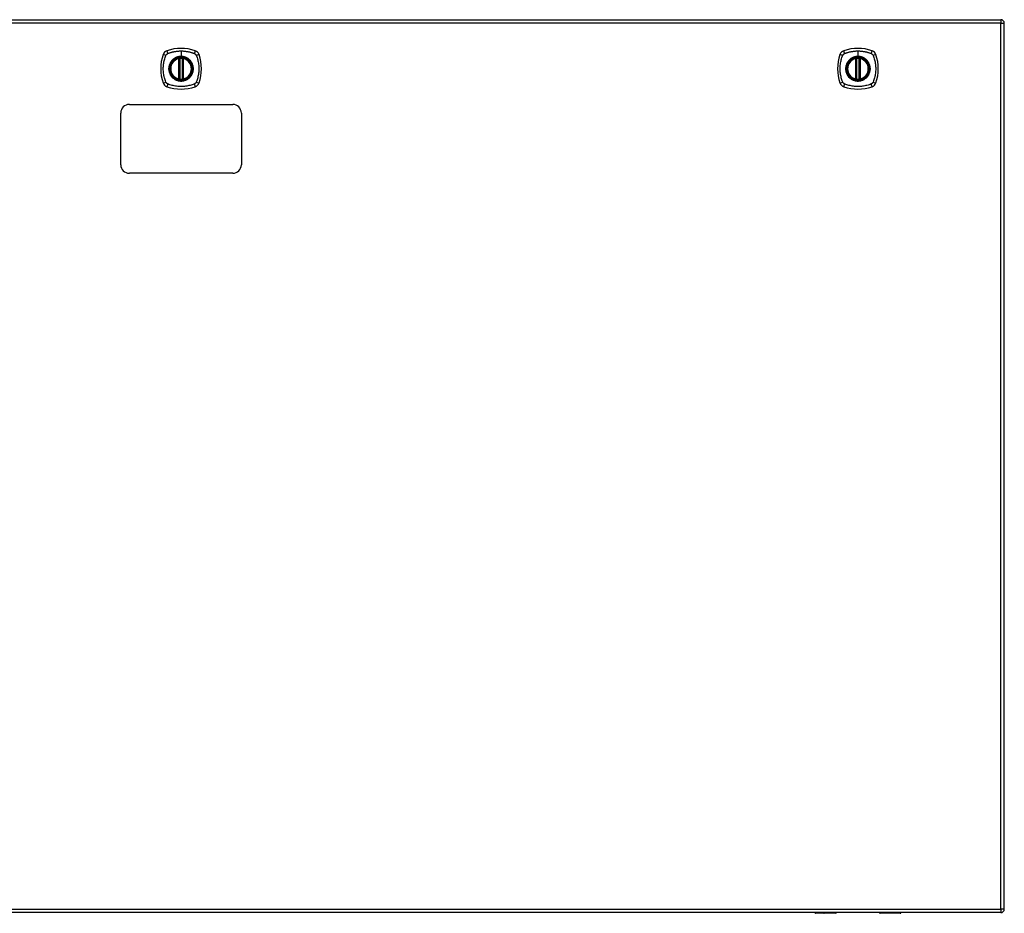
# Model space of a CAD drawing. Header units: inches. Extents: x 7 to 228, y 17 to 114.
# Tile 72 of 78: x 94 to 123, y 53 to 79. Entities that reach past the tile are written whole.
import ezdxf

# ---------------------------------------------------------------- set-up
doc = ezdxf.new("R2010")
doc.units = ezdxf.units.IN
doc.header["$MEASUREMENT"] = 0
doc.layers.add('Visible Edges(ANSI)', color=7, linetype='Continuous', lineweight=25)
doc.layers.add('Visible Tangent Edges(ANSI)', color=7, linetype='Continuous', lineweight=25)

msp = doc.modelspace()

# ---------------------------------------------------------------- linework, layer by layer
at = {"layer": 'Visible Edges(ANSI)'}
for p, q in [((74.885, 79.051), (122.49, 79.051)), ((122.589, 53.232), (122.589, 78.952)), ((98.628, 77.335), (98.628, 77.92)), ((98.648, 77.33), (98.648, 77.924)), ((98.727, 77.924), (98.727, 77.33)), ((98.747, 77.92), (98.747, 77.335)), ((118.28, 77.335), (118.28, 77.92)), ((118.3, 77.33), (118.3, 77.924)), ((118.378, 77.924), (118.378, 77.33)), ((118.398, 77.92), (118.398, 77.335)), ((96.937, 74.842), (96.937, 76.342)), ((97.187, 76.592), (100.187, 76.592)), ((100.437, 76.342), (100.437, 74.842)), ((100.187, 74.592), (97.187, 74.592)), ((122.49, 53.133), (74.885, 53.133)), ((117.693, 53.114), (117.109, 53.114)), ((117.709, 53.133), (117.709, 53.13)), ((118.969, 53.13), (118.969, 53.133)), ((119.569, 53.114), (118.985, 53.114))]:
    msp.add_line(p, q, dxfattribs=at)
at = {"layer": 'Visible Edges(ANSI)', "flags": 128}
for points in [[(98.659, 77.939), (98.657, 77.939), (98.656, 77.939), (98.654, 77.938), (98.652, 77.938), (98.651, 77.938), (98.649, 77.938), (98.648, 77.938), (98.646, 77.938), (98.645, 77.937), (98.644, 77.937), (98.643, 77.937), (98.641, 77.937), (98.64, 77.937), (98.639, 77.937), (98.638, 77.936), (98.638, 77.936), (98.637, 77.936), (98.636, 77.936), (98.636, 77.936), (98.635, 77.936), (98.635, 77.936), (98.634, 77.936), (98.634, 77.936), (98.634, 77.936)], [(98.741, 77.936), (98.741, 77.936), (98.74, 77.936), (98.74, 77.936), (98.74, 77.936), (98.739, 77.936), (98.739, 77.936), (98.738, 77.936), (98.737, 77.936), (98.736, 77.936), (98.735, 77.937), (98.734, 77.937), (98.733, 77.937), (98.732, 77.937), (98.731, 77.937), (98.73, 77.937), (98.728, 77.938), (98.727, 77.938), (98.725, 77.938), (98.724, 77.938), (98.722, 77.938), (98.721, 77.938), (98.719, 77.939), (98.718, 77.939), (98.716, 77.939)], [(118.31, 77.939), (118.309, 77.939), (118.307, 77.939), (118.305, 77.938), (118.304, 77.938), (118.302, 77.938), (118.301, 77.938), (118.299, 77.938), (118.298, 77.938), (118.297, 77.937), (118.295, 77.937), (118.294, 77.937), (118.293, 77.937), (118.292, 77.937), (118.291, 77.937), (118.29, 77.936), (118.289, 77.936), (118.288, 77.936), (118.288, 77.936), (118.287, 77.936), (118.287, 77.936), (118.286, 77.936), (118.286, 77.936), (118.286, 77.936), (118.286, 77.936)], [(118.392, 77.936), (118.392, 77.936), (118.392, 77.936), (118.392, 77.936), (118.391, 77.936), (118.391, 77.936), (118.39, 77.936), (118.39, 77.936), (118.389, 77.936), (118.388, 77.936), (118.387, 77.937), (118.386, 77.937), (118.385, 77.937), (118.384, 77.937), (118.382, 77.937), (118.381, 77.937), (118.38, 77.938), (118.378, 77.938), (118.377, 77.938), (118.375, 77.938), (118.374, 77.938), (118.372, 77.938), (118.371, 77.939), (118.369, 77.939), (118.368, 77.939)], [(98.634, 77.319), (98.634, 77.319), (98.634, 77.319), (98.635, 77.319), (98.635, 77.319), (98.636, 77.319), (98.636, 77.319), (98.637, 77.318), (98.638, 77.318), (98.638, 77.318), (98.639, 77.318), (98.64, 77.318), (98.641, 77.318), (98.643, 77.318), (98.644, 77.317), (98.645, 77.317), (98.646, 77.317), (98.648, 77.317), (98.649, 77.317), (98.651, 77.316), (98.652, 77.316), (98.654, 77.316), (98.656, 77.316), (98.657, 77.316), (98.659, 77.316)], [(98.716, 77.316), (98.718, 77.316), (98.719, 77.316), (98.721, 77.316), (98.722, 77.316), (98.724, 77.316), (98.725, 77.317), (98.727, 77.317), (98.728, 77.317), (98.73, 77.317), (98.731, 77.317), (98.732, 77.318), (98.733, 77.318), (98.734, 77.318), (98.735, 77.318), (98.736, 77.318), (98.737, 77.318), (98.738, 77.318), (98.739, 77.319), (98.739, 77.319), (98.74, 77.319), (98.74, 77.319), (98.74, 77.319), (98.741, 77.319), (98.741, 77.319)], [(118.286, 77.319), (118.286, 77.319), (118.286, 77.319), (118.286, 77.319), (118.287, 77.319), (118.287, 77.319), (118.288, 77.319), (118.288, 77.318), (118.289, 77.318), (118.29, 77.318), (118.291, 77.318), (118.292, 77.318), (118.293, 77.318), (118.294, 77.318), (118.295, 77.317), (118.297, 77.317), (118.298, 77.317), (118.299, 77.317), (118.301, 77.317), (118.302, 77.316), (118.304, 77.316), (118.305, 77.316), (118.307, 77.316), (118.309, 77.316), (118.31, 77.316)], [(118.368, 77.316), (118.369, 77.316), (118.371, 77.316), (118.372, 77.316), (118.374, 77.316), (118.375, 77.316), (118.377, 77.317), (118.378, 77.317), (118.38, 77.317), (118.381, 77.317), (118.382, 77.317), (118.384, 77.318), (118.385, 77.318), (118.386, 77.318), (118.387, 77.318), (118.388, 77.318), (118.389, 77.318), (118.39, 77.318), (118.39, 77.319), (118.391, 77.319), (118.391, 77.319), (118.392, 77.319), (118.392, 77.319), (118.392, 77.319), (118.392, 77.319)]]:
    msp.add_lwpolyline(points, dxfattribs=at)
at = {"layer": 'Visible Edges(ANSI)'}
for centre, radius in [((98.687, 77.627), 0.32), ((98.687, 77.627), 0.315), ((118.339, 77.627), 0.32), ((118.339, 77.627), 0.315)]:
    msp.add_circle(centre, radius, dxfattribs=at)
for centre, radius, start, end in [((122.49, 78.952), 0.099, 0, 90), ((98.333, 77.982), 0.177, 108.7722, 161.2278), ((98.687, 76.938), 1.28, 71.2278, 108.7722), ((99.042, 77.982), 0.177, 18.7722, 71.2278), ((117.984, 77.982), 0.177, 108.7722, 161.2278), ((118.339, 76.938), 1.28, 71.2278, 108.7722), ((118.694, 77.982), 0.177, 18.7722, 71.2278), ((99.376, 77.627), 1.28, 161.2278, 198.7722), ((98.687, 77.627), 0.313, 103.6344, 256.3656), ((98.687, 77.627), 0.313, 99.784, 103.6344), ((98.616, 77.92), 0.0118, 0, 103.6344), ((98.636, 77.924), 0.0118, 0, 99.784), ((98.687, 77.627), 0.313, 84.7499, 95.2501), ((98.739, 77.924), 0.0118, 80.216, 180), ((98.687, 77.627), 0.313, 76.3656, 80.216), ((98.758, 77.92), 0.0118, 76.3656, 180), ((98.687, 77.627), 0.313, 283.6344, 76.3656), ((97.998, 77.627), 1.28, 341.2278, 18.7722), ((119.028, 77.627), 1.28, 161.2278, 198.7722), ((118.339, 77.627), 0.313, 103.6344, 256.3656), ((118.339, 77.627), 0.313, 99.784, 103.6344), ((118.268, 77.92), 0.0118, 0, 103.6344), ((118.288, 77.924), 0.0118, 0, 99.784), ((118.339, 77.627), 0.313, 84.7499, 95.2501), ((118.39, 77.924), 0.0118, 80.216, 180), ((118.339, 77.627), 0.313, 76.3656, 80.216), ((118.41, 77.92), 0.0118, 76.3656, 180), ((118.339, 77.627), 0.313, 283.6344, 76.3656), ((117.65, 77.627), 1.28, 341.2278, 18.7722), ((98.333, 77.273), 0.177, 198.7722, 251.2278), ((98.616, 77.335), 0.0118, 256.3656, 0), ((98.687, 77.627), 0.313, 256.3656, 260.216), ((98.636, 77.33), 0.0118, 260.216, 0), ((98.687, 77.627), 0.313, 264.7499, 275.2501), ((98.739, 77.33), 0.0118, 180, 279.784), ((98.687, 77.627), 0.313, 279.784, 283.6344), ((98.758, 77.335), 0.0118, 180, 283.6344), ((99.042, 77.273), 0.177, 288.7722, 341.2278), ((117.984, 77.273), 0.177, 198.7722, 251.2278), ((118.268, 77.335), 0.0118, 256.3656, 0), ((118.339, 77.627), 0.313, 256.3656, 260.216), ((118.288, 77.33), 0.0118, 260.216, 0), ((118.339, 77.627), 0.313, 264.7499, 275.2501), ((118.39, 77.33), 0.0118, 180, 279.784), ((118.339, 77.627), 0.313, 279.784, 283.6344), ((118.41, 77.335), 0.0118, 180, 283.6344), ((118.694, 77.273), 0.177, 288.7722, 341.2278), ((98.687, 78.316), 1.28, 251.2278, 288.7722), ((118.339, 78.316), 1.28, 251.2278, 288.7722), ((97.187, 76.342), 0.25, 90, 180), ((100.187, 76.342), 0.25, 0, 90), ((97.187, 74.842), 0.25, 180, 270), ((100.187, 74.842), 0.25, 270, 0), ((122.49, 53.232), 0.099, 270, 0), ((117.109, 53.133), 0.0197, 180.5386, 270), ((117.693, 53.13), 0.0157, 270, 0), ((118.985, 53.13), 0.0157, 180, 270), ((119.569, 53.133), 0.0197, 270, 359.4614)]:
    msp.add_arc(centre, radius, start, end, dxfattribs=at)
at = {"layer": 'Visible Tangent Edges(ANSI)'}
for p, q in [((122.49, 78.952), (74.885, 78.952)), ((122.49, 79.051), (122.49, 78.952)), ((122.49, 78.952), (122.589, 78.952)), ((122.49, 53.232), (122.49, 78.952)), ((98.687, 78.144), (98.687, 77.984)), ((118.339, 78.144), (118.339, 77.984)), ((98.616, 77.92), (98.614, 77.931)), ((98.616, 77.92), (98.628, 77.92)), ((98.616, 77.92), (98.616, 77.335)), ((98.628, 77.92), (98.638, 77.92)), ((98.634, 77.936), (98.635, 77.93)), ((98.638, 77.924), (98.648, 77.924)), ((98.638, 77.335), (98.638, 77.92)), ((98.66, 77.927), (98.659, 77.939)), ((98.66, 77.327), (98.66, 77.927)), ((98.687, 77.979), (98.687, 77.984)), ((98.715, 77.927), (98.716, 77.939)), ((98.715, 77.927), (98.715, 77.327)), ((98.727, 77.924), (98.737, 77.924)), ((98.737, 77.92), (98.747, 77.92)), ((98.737, 77.92), (98.737, 77.335)), ((98.74, 77.93), (98.741, 77.936)), ((98.747, 77.92), (98.758, 77.92)), ((98.761, 77.931), (98.758, 77.92)), ((98.758, 77.335), (98.758, 77.92)), ((118.268, 77.92), (118.265, 77.931)), ((118.268, 77.92), (118.28, 77.92)), ((118.268, 77.92), (118.268, 77.335)), ((118.28, 77.92), (118.29, 77.92)), ((118.286, 77.936), (118.287, 77.93)), ((118.289, 77.924), (118.3, 77.924)), ((118.29, 77.335), (118.29, 77.92)), ((118.311, 77.927), (118.31, 77.939)), ((118.311, 77.327), (118.311, 77.927)), ((118.339, 77.979), (118.339, 77.984)), ((118.366, 77.927), (118.368, 77.939)), ((118.366, 77.927), (118.366, 77.327)), ((118.378, 77.924), (118.388, 77.924)), ((118.388, 77.92), (118.398, 77.92)), ((118.388, 77.92), (118.388, 77.335)), ((118.391, 77.93), (118.392, 77.936)), ((118.398, 77.92), (118.41, 77.92)), ((118.413, 77.931), (118.41, 77.92)), ((118.41, 77.335), (118.41, 77.92)), ((98.614, 77.323), (98.616, 77.335)), ((98.628, 77.335), (98.616, 77.335)), ((98.638, 77.335), (98.628, 77.335)), ((98.635, 77.325), (98.634, 77.319)), ((98.648, 77.33), (98.638, 77.33)), ((98.659, 77.316), (98.66, 77.327)), ((98.716, 77.316), (98.715, 77.327)), ((98.737, 77.33), (98.727, 77.33)), ((98.747, 77.335), (98.737, 77.335)), ((98.741, 77.319), (98.74, 77.325)), ((98.758, 77.335), (98.747, 77.335)), ((98.758, 77.335), (98.761, 77.323)), ((118.265, 77.323), (118.268, 77.335)), ((118.28, 77.335), (118.268, 77.335)), ((118.29, 77.335), (118.28, 77.335)), ((118.287, 77.325), (118.286, 77.319)), ((118.3, 77.33), (118.289, 77.33)), ((118.31, 77.316), (118.311, 77.327)), ((118.368, 77.316), (118.366, 77.327)), ((118.388, 77.33), (118.378, 77.33)), ((118.398, 77.335), (118.388, 77.335)), ((118.392, 77.319), (118.391, 77.325)), ((118.41, 77.335), (118.398, 77.335)), ((118.41, 77.335), (118.413, 77.323)), ((74.885, 53.232), (122.49, 53.232)), ((122.49, 53.232), (122.49, 53.133)), ((122.589, 53.232), (122.49, 53.232)), ((117.109, 53.133), (117.109, 53.114)), ((117.693, 53.114), (117.693, 53.133)), ((118.985, 53.133), (118.985, 53.114)), ((119.569, 53.114), (119.569, 53.133))]:
    msp.add_line(p, q, dxfattribs=at)
at = {"layer": 'Visible Tangent Edges(ANSI)', "flags": 128}
for points in [[(98.247, 78.016), (98.248, 78.017), (98.249, 78.019), (98.25, 78.02), (98.25, 78.021), (98.251, 78.023), (98.252, 78.024), (98.253, 78.025), (98.253, 78.027), (98.254, 78.028), (98.255, 78.029), (98.256, 78.031), (98.257, 78.032), (98.258, 78.033), (98.259, 78.034), (98.259, 78.036), (98.26, 78.037), (98.261, 78.038), (98.262, 78.039), (98.263, 78.04), (98.264, 78.042), (98.265, 78.043), (98.266, 78.044), (98.268, 78.045), (98.269, 78.046)], [(98.269, 78.046), (98.27, 78.047), (98.271, 78.048), (98.272, 78.049), (98.273, 78.05), (98.274, 78.051), (98.275, 78.052), (98.277, 78.053), (98.278, 78.054), (98.279, 78.055), (98.28, 78.056), (98.282, 78.057), (98.283, 78.058), (98.284, 78.059), (98.285, 78.06), (98.287, 78.06), (98.288, 78.061), (98.289, 78.062), (98.291, 78.063), (98.292, 78.064), (98.293, 78.064), (98.295, 78.065), (98.296, 78.066), (98.297, 78.067), (98.299, 78.067)], [(98.299, 78.067), (98.317, 78.075), (98.332, 78.081), (98.348, 78.086), (98.363, 78.092), (98.379, 78.096), (98.395, 78.101), (98.411, 78.106), (98.426, 78.11), (98.442, 78.114), (98.458, 78.118), (98.475, 78.121), (98.491, 78.125), (98.507, 78.128), (98.523, 78.13), (98.539, 78.133), (98.556, 78.135), (98.572, 78.137), (98.589, 78.139), (98.605, 78.14), (98.621, 78.142), (98.638, 78.143), (98.654, 78.143), (98.671, 78.144), (98.687, 78.144)], [(98.687, 78.144), (98.704, 78.144), (98.72, 78.143), (98.737, 78.143), (98.753, 78.142), (98.77, 78.14), (98.786, 78.139), (98.803, 78.137), (98.819, 78.135), (98.835, 78.133), (98.852, 78.13), (98.868, 78.128), (98.884, 78.125), (98.9, 78.121), (98.916, 78.118), (98.932, 78.114), (98.948, 78.11), (98.964, 78.106), (98.98, 78.101), (98.996, 78.096), (99.011, 78.092), (99.027, 78.086), (99.042, 78.081), (99.058, 78.075), (99.076, 78.067)], [(99.076, 78.067), (99.079, 78.066), (99.081, 78.064), (99.084, 78.063), (99.087, 78.061), (99.089, 78.06), (99.092, 78.058), (99.094, 78.056), (99.097, 78.054), (99.099, 78.052), (99.102, 78.05), (99.104, 78.048), (99.106, 78.046), (99.108, 78.044), (99.11, 78.042), (99.112, 78.039), (99.114, 78.037), (99.116, 78.034), (99.118, 78.032), (99.12, 78.029), (99.121, 78.027), (99.123, 78.024), (99.125, 78.021), (99.126, 78.019), (99.127, 78.016)], [(117.899, 78.016), (117.9, 78.017), (117.9, 78.019), (117.901, 78.02), (117.902, 78.021), (117.902, 78.023), (117.903, 78.024), (117.904, 78.025), (117.905, 78.027), (117.906, 78.028), (117.907, 78.029), (117.907, 78.031), (117.908, 78.032), (117.909, 78.033), (117.91, 78.034), (117.911, 78.036), (117.912, 78.037), (117.913, 78.038), (117.914, 78.039), (117.915, 78.04), (117.916, 78.042), (117.917, 78.043), (117.918, 78.044), (117.919, 78.045), (117.92, 78.046)], [(117.92, 78.046), (117.921, 78.047), (117.922, 78.048), (117.923, 78.049), (117.925, 78.05), (117.926, 78.051), (117.927, 78.052), (117.928, 78.053), (117.929, 78.054), (117.931, 78.055), (117.932, 78.056), (117.933, 78.057), (117.934, 78.058), (117.936, 78.059), (117.937, 78.06), (117.938, 78.06), (117.939, 78.061), (117.941, 78.062), (117.942, 78.063), (117.943, 78.064), (117.945, 78.064), (117.946, 78.065), (117.948, 78.066), (117.949, 78.067), (117.95, 78.067)], [(117.95, 78.067), (117.968, 78.075), (117.984, 78.081), (117.999, 78.086), (118.015, 78.092), (118.031, 78.096), (118.046, 78.101), (118.062, 78.106), (118.078, 78.11), (118.094, 78.114), (118.11, 78.118), (118.126, 78.121), (118.142, 78.125), (118.158, 78.128), (118.175, 78.13), (118.191, 78.133), (118.207, 78.135), (118.224, 78.137), (118.24, 78.139), (118.256, 78.14), (118.273, 78.142), (118.289, 78.143), (118.306, 78.143), (118.322, 78.144), (118.339, 78.144)], [(118.339, 78.144), (118.355, 78.144), (118.372, 78.143), (118.388, 78.143), (118.405, 78.142), (118.421, 78.14), (118.438, 78.139), (118.454, 78.137), (118.471, 78.135), (118.487, 78.133), (118.503, 78.13), (118.519, 78.128), (118.536, 78.125), (118.552, 78.121), (118.568, 78.118), (118.584, 78.114), (118.6, 78.11), (118.616, 78.106), (118.631, 78.101), (118.647, 78.096), (118.663, 78.092), (118.678, 78.086), (118.694, 78.081), (118.709, 78.075), (118.727, 78.067)], [(118.727, 78.067), (118.73, 78.066), (118.733, 78.064), (118.736, 78.063), (118.738, 78.061), (118.741, 78.06), (118.743, 78.058), (118.746, 78.056), (118.748, 78.054), (118.751, 78.052), (118.753, 78.05), (118.755, 78.048), (118.758, 78.046), (118.76, 78.044), (118.762, 78.042), (118.764, 78.039), (118.766, 78.037), (118.768, 78.034), (118.77, 78.032), (118.771, 78.029), (118.773, 78.027), (118.775, 78.024), (118.776, 78.021), (118.777, 78.019), (118.779, 78.016)], [(98.247, 77.239), (98.234, 77.272), (98.223, 77.303), (98.214, 77.335), (98.205, 77.366), (98.197, 77.398), (98.19, 77.43), (98.184, 77.463), (98.18, 77.495), (98.176, 77.528), (98.173, 77.561), (98.171, 77.594), (98.171, 77.627), (98.171, 77.66), (98.173, 77.693), (98.176, 77.726), (98.179, 77.759), (98.184, 77.791), (98.19, 77.824), (98.197, 77.856), (98.205, 77.888), (98.214, 77.92), (98.223, 77.951), (98.234, 77.982), (98.247, 78.016)], [(98.413, 77.855), (98.4, 77.839), (98.388, 77.822), (98.378, 77.804), (98.368, 77.786), (98.359, 77.767), (98.352, 77.748), (98.345, 77.729), (98.34, 77.709), (98.336, 77.689), (98.333, 77.668), (98.331, 77.648), (98.331, 77.627), (98.331, 77.607), (98.333, 77.586), (98.336, 77.566), (98.34, 77.545), (98.345, 77.526), (98.352, 77.506), (98.359, 77.487), (98.368, 77.468), (98.378, 77.45), (98.388, 77.433), (98.4, 77.416), (98.413, 77.4)], [(98.687, 77.979), (98.779, 77.967), (98.864, 77.932), (98.937, 77.876), (98.993, 77.803), (99.028, 77.718), (99.04, 77.627), (99.027, 77.536), (98.992, 77.451), (98.936, 77.378), (98.864, 77.322), (98.778, 77.287), (98.687, 77.275), (98.596, 77.287), (98.511, 77.322), (98.438, 77.378), (98.382, 77.451), (98.347, 77.536), (98.335, 77.627), (98.347, 77.719), (98.383, 77.804), (98.438, 77.877), (98.511, 77.932), (98.596, 77.967), (98.687, 77.979)], [(98.46, 77.902), (98.458, 77.9), (98.456, 77.898), (98.453, 77.896), (98.451, 77.895), (98.449, 77.893), (98.447, 77.891), (98.445, 77.889), (98.443, 77.887), (98.441, 77.885), (98.439, 77.883), (98.437, 77.881), (98.435, 77.879), (98.433, 77.877), (98.431, 77.875), (98.429, 77.873), (98.427, 77.871), (98.426, 77.869), (98.424, 77.867), (98.422, 77.865), (98.42, 77.863), (98.418, 77.861), (98.416, 77.859), (98.415, 77.857), (98.413, 77.855)], [(98.687, 77.984), (98.677, 77.984), (98.667, 77.984), (98.657, 77.983), (98.646, 77.982), (98.636, 77.98), (98.626, 77.979), (98.616, 77.977), (98.606, 77.975), (98.596, 77.972), (98.586, 77.969), (98.576, 77.966), (98.566, 77.963), (98.557, 77.959), (98.547, 77.955), (98.538, 77.951), (98.529, 77.947), (98.519, 77.942), (98.51, 77.937), (98.502, 77.932), (98.493, 77.926), (98.484, 77.921), (98.476, 77.915), (98.468, 77.908), (98.46, 77.902)], [(98.635, 77.93), (98.635, 77.93), (98.634, 77.931), (98.633, 77.931), (98.632, 77.931), (98.631, 77.931), (98.63, 77.932), (98.63, 77.932), (98.629, 77.932), (98.628, 77.932), (98.627, 77.932), (98.626, 77.932), (98.625, 77.933), (98.624, 77.933), (98.623, 77.933), (98.622, 77.933), (98.621, 77.933), (98.62, 77.932), (98.619, 77.932), (98.618, 77.932), (98.617, 77.932), (98.616, 77.932), (98.615, 77.932), (98.615, 77.932), (98.614, 77.931)], [(98.638, 77.924), (98.638, 77.924), (98.638, 77.925), (98.638, 77.925), (98.638, 77.925), (98.638, 77.925), (98.638, 77.926), (98.637, 77.926), (98.637, 77.926), (98.637, 77.926), (98.637, 77.927), (98.637, 77.927), (98.637, 77.927), (98.637, 77.927), (98.637, 77.928), (98.637, 77.928), (98.636, 77.928), (98.636, 77.928), (98.636, 77.929), (98.636, 77.929), (98.636, 77.929), (98.636, 77.929), (98.636, 77.929), (98.635, 77.93), (98.635, 77.93)], [(98.638, 77.92), (98.638, 77.92), (98.638, 77.92), (98.638, 77.92), (98.638, 77.921), (98.638, 77.921), (98.638, 77.921), (98.638, 77.921), (98.638, 77.921), (98.638, 77.922), (98.638, 77.922), (98.638, 77.922), (98.638, 77.922), (98.638, 77.922), (98.638, 77.922), (98.638, 77.923), (98.638, 77.923), (98.638, 77.923), (98.638, 77.923), (98.638, 77.923), (98.638, 77.923), (98.638, 77.924), (98.638, 77.924), (98.638, 77.924), (98.638, 77.924)], [(98.648, 77.924), (98.648, 77.924), (98.648, 77.924), (98.648, 77.924), (98.648, 77.924), (98.649, 77.924), (98.649, 77.924), (98.649, 77.924), (98.65, 77.925), (98.65, 77.925), (98.65, 77.925), (98.651, 77.925), (98.651, 77.925), (98.652, 77.925), (98.653, 77.926), (98.653, 77.926), (98.654, 77.926), (98.655, 77.926), (98.655, 77.926), (98.656, 77.926), (98.657, 77.927), (98.658, 77.927), (98.658, 77.927), (98.659, 77.927), (98.66, 77.927)], [(98.915, 77.902), (98.907, 77.908), (98.899, 77.915), (98.89, 77.921), (98.882, 77.926), (98.873, 77.932), (98.864, 77.937), (98.855, 77.942), (98.846, 77.947), (98.837, 77.951), (98.827, 77.955), (98.818, 77.959), (98.808, 77.963), (98.799, 77.966), (98.789, 77.969), (98.779, 77.972), (98.769, 77.975), (98.759, 77.977), (98.749, 77.979), (98.739, 77.98), (98.728, 77.982), (98.718, 77.983), (98.708, 77.984), (98.698, 77.984), (98.687, 77.984)], [(98.715, 77.927), (98.716, 77.927), (98.716, 77.927), (98.717, 77.927), (98.718, 77.927), (98.719, 77.926), (98.719, 77.926), (98.72, 77.926), (98.721, 77.926), (98.721, 77.926), (98.722, 77.926), (98.723, 77.925), (98.723, 77.925), (98.724, 77.925), (98.724, 77.925), (98.725, 77.925), (98.725, 77.925), (98.726, 77.924), (98.726, 77.924), (98.726, 77.924), (98.726, 77.924), (98.727, 77.924), (98.727, 77.924), (98.727, 77.924), (98.727, 77.924)], [(98.74, 77.93), (98.739, 77.93), (98.739, 77.929), (98.739, 77.929), (98.739, 77.929), (98.739, 77.929), (98.739, 77.929), (98.739, 77.928), (98.738, 77.928), (98.738, 77.928), (98.738, 77.928), (98.738, 77.927), (98.738, 77.927), (98.738, 77.927), (98.738, 77.927), (98.738, 77.926), (98.737, 77.926), (98.737, 77.926), (98.737, 77.926), (98.737, 77.925), (98.737, 77.925), (98.737, 77.925), (98.737, 77.925), (98.737, 77.924), (98.737, 77.924)], [(98.737, 77.924), (98.737, 77.924), (98.737, 77.924), (98.737, 77.924), (98.737, 77.923), (98.737, 77.923), (98.737, 77.923), (98.737, 77.923), (98.737, 77.923), (98.737, 77.923), (98.737, 77.922), (98.737, 77.922), (98.737, 77.922), (98.737, 77.922), (98.737, 77.922), (98.737, 77.922), (98.737, 77.921), (98.737, 77.921), (98.737, 77.921), (98.737, 77.921), (98.737, 77.921), (98.737, 77.92), (98.737, 77.92), (98.737, 77.92), (98.737, 77.92)], [(98.761, 77.931), (98.76, 77.932), (98.759, 77.932), (98.758, 77.932), (98.757, 77.932), (98.756, 77.932), (98.756, 77.932), (98.755, 77.932), (98.754, 77.933), (98.753, 77.933), (98.752, 77.933), (98.751, 77.933), (98.75, 77.933), (98.749, 77.932), (98.748, 77.932), (98.747, 77.932), (98.746, 77.932), (98.745, 77.932), (98.744, 77.932), (98.744, 77.931), (98.743, 77.931), (98.742, 77.931), (98.741, 77.931), (98.74, 77.93), (98.74, 77.93)], [(98.962, 77.855), (98.96, 77.857), (98.958, 77.859), (98.957, 77.861), (98.955, 77.863), (98.953, 77.865), (98.951, 77.867), (98.949, 77.869), (98.947, 77.871), (98.945, 77.873), (98.943, 77.875), (98.942, 77.877), (98.94, 77.879), (98.938, 77.881), (98.936, 77.883), (98.934, 77.885), (98.932, 77.887), (98.93, 77.889), (98.928, 77.891), (98.925, 77.893), (98.923, 77.895), (98.921, 77.896), (98.919, 77.898), (98.917, 77.9), (98.915, 77.902)], [(98.962, 77.4), (98.975, 77.416), (98.986, 77.433), (98.997, 77.45), (99.007, 77.469), (99.015, 77.487), (99.023, 77.506), (99.029, 77.526), (99.035, 77.546), (99.039, 77.566), (99.042, 77.586), (99.044, 77.607), (99.044, 77.627), (99.044, 77.648), (99.042, 77.668), (99.039, 77.689), (99.035, 77.709), (99.029, 77.729), (99.023, 77.748), (99.015, 77.768), (99.007, 77.786), (98.997, 77.804), (98.986, 77.822), (98.975, 77.839), (98.962, 77.855)], [(99.127, 78.016), (99.141, 77.982), (99.152, 77.951), (99.161, 77.92), (99.17, 77.888), (99.178, 77.856), (99.185, 77.824), (99.191, 77.791), (99.195, 77.759), (99.199, 77.726), (99.202, 77.693), (99.203, 77.66), (99.204, 77.627), (99.203, 77.594), (99.202, 77.561), (99.199, 77.528), (99.195, 77.495), (99.19, 77.463), (99.185, 77.43), (99.178, 77.398), (99.17, 77.366), (99.161, 77.335), (99.152, 77.303), (99.141, 77.272), (99.127, 77.239)], [(117.899, 77.239), (117.885, 77.272), (117.875, 77.303), (117.865, 77.335), (117.856, 77.366), (117.849, 77.398), (117.842, 77.43), (117.836, 77.463), (117.831, 77.495), (117.827, 77.528), (117.825, 77.561), (117.823, 77.594), (117.822, 77.627), (117.823, 77.66), (117.824, 77.693), (117.827, 77.726), (117.831, 77.759), (117.836, 77.791), (117.842, 77.824), (117.848, 77.856), (117.856, 77.888), (117.865, 77.92), (117.875, 77.951), (117.885, 77.982), (117.899, 78.016)], [(118.064, 77.855), (118.052, 77.839), (118.04, 77.822), (118.029, 77.804), (118.02, 77.786), (118.011, 77.767), (118.003, 77.748), (117.997, 77.729), (117.992, 77.709), (117.987, 77.689), (117.984, 77.668), (117.983, 77.648), (117.982, 77.627), (117.983, 77.607), (117.984, 77.586), (117.987, 77.566), (117.992, 77.545), (117.997, 77.526), (118.003, 77.506), (118.011, 77.487), (118.02, 77.468), (118.029, 77.45), (118.04, 77.433), (118.052, 77.416), (118.064, 77.4)], [(118.339, 77.979), (118.43, 77.967), (118.515, 77.932), (118.588, 77.876), (118.644, 77.803), (118.679, 77.718), (118.691, 77.627), (118.679, 77.536), (118.644, 77.451), (118.588, 77.378), (118.515, 77.322), (118.43, 77.287), (118.339, 77.275), (118.247, 77.287), (118.162, 77.322), (118.089, 77.378), (118.034, 77.451), (117.999, 77.536), (117.987, 77.627), (117.999, 77.719), (118.034, 77.804), (118.09, 77.877), (118.163, 77.932), (118.248, 77.967), (118.339, 77.979)], [(118.111, 77.902), (118.109, 77.9), (118.107, 77.898), (118.105, 77.896), (118.103, 77.895), (118.101, 77.893), (118.099, 77.891), (118.097, 77.889), (118.095, 77.887), (118.093, 77.885), (118.091, 77.883), (118.089, 77.881), (118.087, 77.879), (118.085, 77.877), (118.083, 77.875), (118.081, 77.873), (118.079, 77.871), (118.077, 77.869), (118.075, 77.867), (118.073, 77.865), (118.072, 77.863), (118.07, 77.861), (118.068, 77.859), (118.066, 77.857), (118.064, 77.855)], [(118.339, 77.984), (118.329, 77.984), (118.318, 77.984), (118.308, 77.983), (118.298, 77.982), (118.288, 77.98), (118.277, 77.979), (118.267, 77.977), (118.257, 77.975), (118.247, 77.972), (118.237, 77.969), (118.228, 77.966), (118.218, 77.963), (118.208, 77.959), (118.199, 77.955), (118.189, 77.951), (118.18, 77.947), (118.171, 77.942), (118.162, 77.937), (118.153, 77.932), (118.144, 77.926), (118.136, 77.921), (118.127, 77.915), (118.119, 77.908), (118.111, 77.902)], [(118.287, 77.93), (118.286, 77.93), (118.285, 77.931), (118.284, 77.931), (118.284, 77.931), (118.283, 77.931), (118.282, 77.932), (118.281, 77.932), (118.28, 77.932), (118.279, 77.932), (118.278, 77.932), (118.277, 77.932), (118.276, 77.933), (118.276, 77.933), (118.275, 77.933), (118.274, 77.933), (118.273, 77.933), (118.272, 77.932), (118.271, 77.932), (118.27, 77.932), (118.269, 77.932), (118.268, 77.932), (118.267, 77.932), (118.266, 77.932), (118.265, 77.931)], [(118.289, 77.924), (118.289, 77.924), (118.289, 77.925), (118.289, 77.925), (118.289, 77.925), (118.289, 77.925), (118.289, 77.926), (118.289, 77.926), (118.289, 77.926), (118.289, 77.926), (118.289, 77.927), (118.289, 77.927), (118.288, 77.927), (118.288, 77.927), (118.288, 77.928), (118.288, 77.928), (118.288, 77.928), (118.288, 77.928), (118.288, 77.929), (118.288, 77.929), (118.287, 77.929), (118.287, 77.929), (118.287, 77.929), (118.287, 77.93), (118.287, 77.93)], [(118.29, 77.92), (118.29, 77.92), (118.29, 77.92), (118.29, 77.92), (118.29, 77.921), (118.29, 77.921), (118.29, 77.921), (118.29, 77.921), (118.29, 77.921), (118.29, 77.922), (118.29, 77.922), (118.29, 77.922), (118.29, 77.922), (118.29, 77.922), (118.29, 77.922), (118.29, 77.923), (118.29, 77.923), (118.29, 77.923), (118.29, 77.923), (118.29, 77.923), (118.289, 77.923), (118.289, 77.924), (118.289, 77.924), (118.289, 77.924), (118.289, 77.924)], [(118.3, 77.924), (118.3, 77.924), (118.3, 77.924), (118.3, 77.924), (118.3, 77.924), (118.3, 77.924), (118.3, 77.924), (118.301, 77.924), (118.301, 77.925), (118.302, 77.925), (118.302, 77.925), (118.302, 77.925), (118.303, 77.925), (118.304, 77.925), (118.304, 77.926), (118.305, 77.926), (118.305, 77.926), (118.306, 77.926), (118.307, 77.926), (118.308, 77.926), (118.308, 77.927), (118.309, 77.927), (118.31, 77.927), (118.311, 77.927), (118.311, 77.927)], [(118.566, 77.902), (118.558, 77.908), (118.55, 77.915), (118.542, 77.921), (118.533, 77.926), (118.525, 77.932), (118.516, 77.937), (118.507, 77.942), (118.498, 77.947), (118.488, 77.951), (118.479, 77.955), (118.469, 77.959), (118.46, 77.963), (118.45, 77.966), (118.44, 77.969), (118.43, 77.972), (118.42, 77.975), (118.41, 77.977), (118.4, 77.979), (118.39, 77.98), (118.38, 77.982), (118.37, 77.983), (118.359, 77.984), (118.349, 77.984), (118.339, 77.984)], [(118.366, 77.927), (118.367, 77.927), (118.368, 77.927), (118.369, 77.927), (118.369, 77.927), (118.37, 77.926), (118.371, 77.926), (118.372, 77.926), (118.372, 77.926), (118.373, 77.926), (118.374, 77.926), (118.374, 77.925), (118.375, 77.925), (118.375, 77.925), (118.376, 77.925), (118.376, 77.925), (118.377, 77.925), (118.377, 77.924), (118.377, 77.924), (118.378, 77.924), (118.378, 77.924), (118.378, 77.924), (118.378, 77.924), (118.378, 77.924), (118.378, 77.924)], [(118.391, 77.93), (118.391, 77.93), (118.391, 77.929), (118.391, 77.929), (118.39, 77.929), (118.39, 77.929), (118.39, 77.929), (118.39, 77.928), (118.39, 77.928), (118.39, 77.928), (118.39, 77.928), (118.389, 77.927), (118.389, 77.927), (118.389, 77.927), (118.389, 77.927), (118.389, 77.926), (118.389, 77.926), (118.389, 77.926), (118.389, 77.926), (118.389, 77.925), (118.389, 77.925), (118.389, 77.925), (118.388, 77.925), (118.388, 77.924), (118.388, 77.924)], [(118.388, 77.924), (118.388, 77.924), (118.388, 77.924), (118.388, 77.924), (118.388, 77.923), (118.388, 77.923), (118.388, 77.923), (118.388, 77.923), (118.388, 77.923), (118.388, 77.923), (118.388, 77.922), (118.388, 77.922), (118.388, 77.922), (118.388, 77.922), (118.388, 77.922), (118.388, 77.922), (118.388, 77.921), (118.388, 77.921), (118.388, 77.921), (118.388, 77.921), (118.388, 77.921), (118.388, 77.92), (118.388, 77.92), (118.388, 77.92), (118.388, 77.92)], [(118.413, 77.931), (118.412, 77.932), (118.411, 77.932), (118.41, 77.932), (118.409, 77.932), (118.408, 77.932), (118.407, 77.932), (118.406, 77.932), (118.405, 77.933), (118.404, 77.933), (118.403, 77.933), (118.402, 77.933), (118.401, 77.933), (118.4, 77.932), (118.399, 77.932), (118.399, 77.932), (118.398, 77.932), (118.397, 77.932), (118.396, 77.932), (118.395, 77.931), (118.394, 77.931), (118.393, 77.931), (118.393, 77.931), (118.392, 77.93), (118.391, 77.93)], [(118.614, 77.855), (118.612, 77.857), (118.61, 77.859), (118.608, 77.861), (118.606, 77.863), (118.604, 77.865), (118.603, 77.867), (118.601, 77.869), (118.599, 77.871), (118.597, 77.873), (118.595, 77.875), (118.593, 77.877), (118.591, 77.879), (118.589, 77.881), (118.587, 77.883), (118.585, 77.885), (118.583, 77.887), (118.581, 77.889), (118.579, 77.891), (118.577, 77.893), (118.575, 77.895), (118.573, 77.896), (118.571, 77.898), (118.569, 77.9), (118.566, 77.902)], [(118.614, 77.4), (118.626, 77.416), (118.638, 77.433), (118.649, 77.45), (118.658, 77.469), (118.667, 77.487), (118.674, 77.506), (118.681, 77.526), (118.686, 77.546), (118.69, 77.566), (118.693, 77.586), (118.695, 77.607), (118.696, 77.627), (118.695, 77.648), (118.693, 77.668), (118.69, 77.689), (118.686, 77.709), (118.681, 77.729), (118.674, 77.748), (118.667, 77.768), (118.658, 77.786), (118.649, 77.804), (118.638, 77.822), (118.626, 77.839), (118.614, 77.855)], [(118.779, 78.016), (118.793, 77.982), (118.803, 77.951), (118.813, 77.92), (118.822, 77.888), (118.829, 77.856), (118.836, 77.824), (118.842, 77.791), (118.847, 77.759), (118.851, 77.726), (118.853, 77.693), (118.855, 77.66), (118.855, 77.627), (118.855, 77.594), (118.853, 77.561), (118.851, 77.528), (118.847, 77.495), (118.842, 77.463), (118.836, 77.43), (118.829, 77.398), (118.821, 77.366), (118.813, 77.335), (118.803, 77.303), (118.793, 77.272), (118.779, 77.239)], [(98.299, 77.187), (98.296, 77.189), (98.293, 77.19), (98.291, 77.192), (98.288, 77.193), (98.285, 77.195), (98.283, 77.197), (98.28, 77.198), (98.278, 77.2), (98.275, 77.202), (98.273, 77.204), (98.271, 77.206), (98.269, 77.209), (98.266, 77.211), (98.264, 77.213), (98.262, 77.215), (98.26, 77.218), (98.259, 77.22), (98.257, 77.223), (98.255, 77.225), (98.253, 77.228), (98.252, 77.231), (98.25, 77.233), (98.249, 77.236), (98.247, 77.239)], [(99.076, 77.187), (99.042, 77.174), (99.011, 77.163), (98.98, 77.153), (98.948, 77.145), (98.916, 77.137), (98.884, 77.13), (98.852, 77.124), (98.819, 77.119), (98.786, 77.116), (98.754, 77.113), (98.721, 77.111), (98.688, 77.111), (98.655, 77.111), (98.622, 77.113), (98.589, 77.116), (98.556, 77.119), (98.523, 77.124), (98.491, 77.13), (98.459, 77.137), (98.427, 77.145), (98.395, 77.153), (98.363, 77.163), (98.332, 77.174), (98.299, 77.187)], [(98.413, 77.4), (98.415, 77.398), (98.416, 77.395), (98.418, 77.393), (98.42, 77.391), (98.422, 77.389), (98.424, 77.387), (98.426, 77.385), (98.427, 77.383), (98.429, 77.381), (98.431, 77.379), (98.433, 77.377), (98.435, 77.375), (98.437, 77.373), (98.439, 77.371), (98.441, 77.369), (98.443, 77.367), (98.445, 77.365), (98.447, 77.364), (98.449, 77.362), (98.451, 77.36), (98.453, 77.358), (98.456, 77.356), (98.458, 77.354), (98.46, 77.353)], [(98.46, 77.353), (98.476, 77.34), (98.493, 77.328), (98.51, 77.318), (98.529, 77.308), (98.547, 77.299), (98.566, 77.292), (98.586, 77.285), (98.606, 77.28), (98.626, 77.276), (98.646, 77.273), (98.667, 77.271), (98.688, 77.27), (98.708, 77.271), (98.729, 77.273), (98.749, 77.276), (98.769, 77.28), (98.789, 77.285), (98.809, 77.292), (98.828, 77.299), (98.846, 77.308), (98.865, 77.318), (98.882, 77.328), (98.899, 77.34), (98.915, 77.353)], [(98.614, 77.323), (98.615, 77.323), (98.615, 77.323), (98.616, 77.323), (98.617, 77.322), (98.618, 77.322), (98.619, 77.322), (98.62, 77.322), (98.621, 77.322), (98.622, 77.322), (98.623, 77.322), (98.624, 77.322), (98.625, 77.322), (98.626, 77.322), (98.627, 77.322), (98.628, 77.322), (98.629, 77.322), (98.63, 77.323), (98.63, 77.323), (98.631, 77.323), (98.632, 77.323), (98.633, 77.324), (98.634, 77.324), (98.635, 77.324), (98.635, 77.325)], [(98.635, 77.325), (98.635, 77.325), (98.636, 77.325), (98.636, 77.325), (98.636, 77.326), (98.636, 77.326), (98.636, 77.326), (98.636, 77.326), (98.636, 77.326), (98.637, 77.327), (98.637, 77.327), (98.637, 77.327), (98.637, 77.327), (98.637, 77.328), (98.637, 77.328), (98.637, 77.328), (98.637, 77.328), (98.637, 77.329), (98.638, 77.329), (98.638, 77.329), (98.638, 77.329), (98.638, 77.33), (98.638, 77.33), (98.638, 77.33), (98.638, 77.33)], [(98.638, 77.33), (98.638, 77.331), (98.638, 77.331), (98.638, 77.331), (98.638, 77.331), (98.638, 77.331), (98.638, 77.332), (98.638, 77.332), (98.638, 77.332), (98.638, 77.332), (98.638, 77.332), (98.638, 77.332), (98.638, 77.333), (98.638, 77.333), (98.638, 77.333), (98.638, 77.333), (98.638, 77.333), (98.638, 77.333), (98.638, 77.334), (98.638, 77.334), (98.638, 77.334), (98.638, 77.334), (98.638, 77.334), (98.638, 77.334), (98.638, 77.335)], [(98.66, 77.327), (98.659, 77.328), (98.658, 77.328), (98.658, 77.328), (98.657, 77.328), (98.656, 77.328), (98.655, 77.328), (98.655, 77.329), (98.654, 77.329), (98.653, 77.329), (98.653, 77.329), (98.652, 77.329), (98.651, 77.329), (98.651, 77.33), (98.65, 77.33), (98.65, 77.33), (98.65, 77.33), (98.649, 77.33), (98.649, 77.33), (98.649, 77.33), (98.648, 77.33), (98.648, 77.33), (98.648, 77.33), (98.648, 77.33), (98.648, 77.33)], [(98.727, 77.33), (98.727, 77.33), (98.727, 77.33), (98.727, 77.33), (98.726, 77.33), (98.726, 77.33), (98.726, 77.33), (98.726, 77.33), (98.725, 77.33), (98.725, 77.33), (98.724, 77.33), (98.724, 77.33), (98.723, 77.329), (98.723, 77.329), (98.722, 77.329), (98.721, 77.329), (98.721, 77.329), (98.72, 77.329), (98.719, 77.328), (98.719, 77.328), (98.718, 77.328), (98.717, 77.328), (98.716, 77.328), (98.716, 77.328), (98.715, 77.327)], [(98.737, 77.335), (98.737, 77.334), (98.737, 77.334), (98.737, 77.334), (98.737, 77.334), (98.737, 77.334), (98.737, 77.334), (98.737, 77.333), (98.737, 77.333), (98.737, 77.333), (98.737, 77.333), (98.737, 77.333), (98.737, 77.333), (98.737, 77.332), (98.737, 77.332), (98.737, 77.332), (98.737, 77.332), (98.737, 77.332), (98.737, 77.332), (98.737, 77.331), (98.737, 77.331), (98.737, 77.331), (98.737, 77.331), (98.737, 77.331), (98.737, 77.33)], [(98.737, 77.33), (98.737, 77.33), (98.737, 77.33), (98.737, 77.33), (98.737, 77.329), (98.737, 77.329), (98.737, 77.329), (98.737, 77.329), (98.737, 77.328), (98.738, 77.328), (98.738, 77.328), (98.738, 77.328), (98.738, 77.327), (98.738, 77.327), (98.738, 77.327), (98.738, 77.327), (98.738, 77.326), (98.739, 77.326), (98.739, 77.326), (98.739, 77.326), (98.739, 77.326), (98.739, 77.325), (98.739, 77.325), (98.739, 77.325), (98.74, 77.325)], [(98.74, 77.325), (98.74, 77.324), (98.741, 77.324), (98.742, 77.324), (98.743, 77.323), (98.744, 77.323), (98.744, 77.323), (98.745, 77.323), (98.746, 77.322), (98.747, 77.322), (98.748, 77.322), (98.749, 77.322), (98.75, 77.322), (98.751, 77.322), (98.752, 77.322), (98.753, 77.322), (98.754, 77.322), (98.755, 77.322), (98.756, 77.322), (98.756, 77.322), (98.757, 77.322), (98.758, 77.323), (98.759, 77.323), (98.76, 77.323), (98.761, 77.323)], [(98.915, 77.353), (98.917, 77.354), (98.919, 77.356), (98.921, 77.358), (98.923, 77.36), (98.925, 77.362), (98.928, 77.364), (98.93, 77.365), (98.932, 77.367), (98.934, 77.369), (98.936, 77.371), (98.938, 77.373), (98.94, 77.375), (98.942, 77.377), (98.943, 77.379), (98.945, 77.381), (98.947, 77.383), (98.949, 77.385), (98.951, 77.387), (98.953, 77.389), (98.955, 77.391), (98.957, 77.393), (98.958, 77.395), (98.96, 77.398), (98.962, 77.4)], [(99.127, 77.239), (99.126, 77.236), (99.125, 77.233), (99.123, 77.231), (99.121, 77.228), (99.12, 77.225), (99.118, 77.223), (99.116, 77.22), (99.114, 77.218), (99.112, 77.215), (99.11, 77.213), (99.108, 77.211), (99.106, 77.209), (99.104, 77.206), (99.102, 77.204), (99.099, 77.202), (99.097, 77.2), (99.095, 77.198), (99.092, 77.197), (99.089, 77.195), (99.087, 77.193), (99.084, 77.192), (99.082, 77.19), (99.079, 77.189), (99.076, 77.187)], [(117.95, 77.187), (117.948, 77.189), (117.945, 77.19), (117.942, 77.192), (117.939, 77.193), (117.937, 77.195), (117.934, 77.197), (117.932, 77.198), (117.929, 77.2), (117.927, 77.202), (117.925, 77.204), (117.922, 77.206), (117.92, 77.209), (117.918, 77.211), (117.916, 77.213), (117.914, 77.215), (117.912, 77.218), (117.91, 77.22), (117.908, 77.223), (117.907, 77.225), (117.905, 77.228), (117.903, 77.231), (117.902, 77.233), (117.9, 77.236), (117.899, 77.239)], [(118.727, 77.187), (118.694, 77.174), (118.663, 77.163), (118.632, 77.153), (118.6, 77.145), (118.568, 77.137), (118.536, 77.13), (118.503, 77.124), (118.471, 77.119), (118.438, 77.116), (118.405, 77.113), (118.372, 77.111), (118.339, 77.111), (118.306, 77.111), (118.273, 77.113), (118.24, 77.116), (118.207, 77.119), (118.175, 77.124), (118.142, 77.13), (118.11, 77.137), (118.078, 77.145), (118.046, 77.153), (118.015, 77.163), (117.984, 77.174), (117.95, 77.187)], [(118.064, 77.4), (118.066, 77.398), (118.068, 77.395), (118.07, 77.393), (118.072, 77.391), (118.073, 77.389), (118.075, 77.387), (118.077, 77.385), (118.079, 77.383), (118.081, 77.381), (118.083, 77.379), (118.085, 77.377), (118.087, 77.375), (118.089, 77.373), (118.091, 77.371), (118.093, 77.369), (118.095, 77.367), (118.097, 77.365), (118.099, 77.364), (118.101, 77.362), (118.103, 77.36), (118.105, 77.358), (118.107, 77.356), (118.109, 77.354), (118.111, 77.353)], [(118.111, 77.353), (118.127, 77.34), (118.144, 77.328), (118.162, 77.318), (118.18, 77.308), (118.199, 77.299), (118.218, 77.292), (118.237, 77.285), (118.257, 77.28), (118.278, 77.276), (118.298, 77.273), (118.318, 77.271), (118.339, 77.27), (118.36, 77.271), (118.38, 77.273), (118.4, 77.276), (118.421, 77.28), (118.44, 77.285), (118.46, 77.292), (118.479, 77.299), (118.498, 77.308), (118.516, 77.318), (118.534, 77.328), (118.55, 77.34), (118.566, 77.353)], [(118.265, 77.323), (118.266, 77.323), (118.267, 77.323), (118.268, 77.323), (118.269, 77.322), (118.27, 77.322), (118.271, 77.322), (118.272, 77.322), (118.273, 77.322), (118.274, 77.322), (118.275, 77.322), (118.276, 77.322), (118.276, 77.322), (118.277, 77.322), (118.278, 77.322), (118.279, 77.322), (118.28, 77.322), (118.281, 77.323), (118.282, 77.323), (118.283, 77.323), (118.284, 77.323), (118.284, 77.324), (118.285, 77.324), (118.286, 77.324), (118.287, 77.325)], [(118.287, 77.325), (118.287, 77.325), (118.287, 77.325), (118.287, 77.325), (118.287, 77.326), (118.288, 77.326), (118.288, 77.326), (118.288, 77.326), (118.288, 77.326), (118.288, 77.327), (118.288, 77.327), (118.288, 77.327), (118.288, 77.327), (118.289, 77.328), (118.289, 77.328), (118.289, 77.328), (118.289, 77.328), (118.289, 77.329), (118.289, 77.329), (118.289, 77.329), (118.289, 77.329), (118.289, 77.33), (118.289, 77.33), (118.289, 77.33), (118.289, 77.33)], [(118.289, 77.33), (118.289, 77.331), (118.289, 77.331), (118.289, 77.331), (118.289, 77.331), (118.29, 77.331), (118.29, 77.332), (118.29, 77.332), (118.29, 77.332), (118.29, 77.332), (118.29, 77.332), (118.29, 77.332), (118.29, 77.333), (118.29, 77.333), (118.29, 77.333), (118.29, 77.333), (118.29, 77.333), (118.29, 77.333), (118.29, 77.334), (118.29, 77.334), (118.29, 77.334), (118.29, 77.334), (118.29, 77.334), (118.29, 77.334), (118.29, 77.335)], [(118.311, 77.327), (118.311, 77.328), (118.31, 77.328), (118.309, 77.328), (118.308, 77.328), (118.308, 77.328), (118.307, 77.328), (118.306, 77.329), (118.305, 77.329), (118.305, 77.329), (118.304, 77.329), (118.304, 77.329), (118.303, 77.329), (118.302, 77.33), (118.302, 77.33), (118.302, 77.33), (118.301, 77.33), (118.301, 77.33), (118.3, 77.33), (118.3, 77.33), (118.3, 77.33), (118.3, 77.33), (118.3, 77.33), (118.3, 77.33), (118.3, 77.33)], [(118.378, 77.33), (118.378, 77.33), (118.378, 77.33), (118.378, 77.33), (118.378, 77.33), (118.378, 77.33), (118.377, 77.33), (118.377, 77.33), (118.377, 77.33), (118.376, 77.33), (118.376, 77.33), (118.375, 77.33), (118.375, 77.329), (118.374, 77.329), (118.374, 77.329), (118.373, 77.329), (118.372, 77.329), (118.372, 77.329), (118.371, 77.328), (118.37, 77.328), (118.369, 77.328), (118.369, 77.328), (118.368, 77.328), (118.367, 77.328), (118.366, 77.327)], [(118.388, 77.335), (118.388, 77.334), (118.388, 77.334), (118.388, 77.334), (118.388, 77.334), (118.388, 77.334), (118.388, 77.334), (118.388, 77.333), (118.388, 77.333), (118.388, 77.333), (118.388, 77.333), (118.388, 77.333), (118.388, 77.333), (118.388, 77.332), (118.388, 77.332), (118.388, 77.332), (118.388, 77.332), (118.388, 77.332), (118.388, 77.332), (118.388, 77.331), (118.388, 77.331), (118.388, 77.331), (118.388, 77.331), (118.388, 77.331), (118.388, 77.33)], [(118.388, 77.33), (118.388, 77.33), (118.388, 77.33), (118.389, 77.33), (118.389, 77.329), (118.389, 77.329), (118.389, 77.329), (118.389, 77.329), (118.389, 77.328), (118.389, 77.328), (118.389, 77.328), (118.389, 77.328), (118.389, 77.327), (118.389, 77.327), (118.39, 77.327), (118.39, 77.327), (118.39, 77.326), (118.39, 77.326), (118.39, 77.326), (118.39, 77.326), (118.39, 77.326), (118.391, 77.325), (118.391, 77.325), (118.391, 77.325), (118.391, 77.325)], [(118.391, 77.325), (118.392, 77.324), (118.393, 77.324), (118.393, 77.324), (118.394, 77.323), (118.395, 77.323), (118.396, 77.323), (118.397, 77.323), (118.398, 77.322), (118.399, 77.322), (118.399, 77.322), (118.4, 77.322), (118.401, 77.322), (118.402, 77.322), (118.403, 77.322), (118.404, 77.322), (118.405, 77.322), (118.406, 77.322), (118.407, 77.322), (118.408, 77.322), (118.409, 77.322), (118.41, 77.323), (118.411, 77.323), (118.412, 77.323), (118.413, 77.323)], [(118.566, 77.353), (118.569, 77.354), (118.571, 77.356), (118.573, 77.358), (118.575, 77.36), (118.577, 77.362), (118.579, 77.364), (118.581, 77.365), (118.583, 77.367), (118.585, 77.369), (118.587, 77.371), (118.589, 77.373), (118.591, 77.375), (118.593, 77.377), (118.595, 77.379), (118.597, 77.381), (118.599, 77.383), (118.601, 77.385), (118.603, 77.387), (118.604, 77.389), (118.606, 77.391), (118.608, 77.393), (118.61, 77.395), (118.612, 77.398), (118.614, 77.4)], [(118.779, 77.239), (118.777, 77.236), (118.776, 77.233), (118.775, 77.231), (118.773, 77.228), (118.771, 77.225), (118.77, 77.223), (118.768, 77.22), (118.766, 77.218), (118.764, 77.215), (118.762, 77.213), (118.76, 77.211), (118.758, 77.209), (118.755, 77.206), (118.753, 77.204), (118.751, 77.202), (118.748, 77.2), (118.746, 77.198), (118.744, 77.197), (118.741, 77.195), (118.738, 77.193), (118.736, 77.192), (118.733, 77.19), (118.73, 77.189), (118.727, 77.187)], [(117.324, 53.133), (117.324, 53.132), (117.326, 53.13), (117.327, 53.129), (117.329, 53.127), (117.331, 53.126), (117.334, 53.125), (117.337, 53.124), (117.34, 53.124), (117.344, 53.123), (117.347, 53.123), (117.351, 53.122), (117.355, 53.122), (117.358, 53.122), (117.362, 53.123), (117.366, 53.123), (117.369, 53.124), (117.372, 53.124), (117.375, 53.125), (117.378, 53.126), (117.38, 53.127), (117.382, 53.129), (117.384, 53.13), (117.385, 53.132), (117.386, 53.133)], [(117.366, 53.133), (117.365, 53.133), (117.364, 53.133), (117.363, 53.133), (117.362, 53.132), (117.361, 53.132), (117.361, 53.132), (117.36, 53.132), (117.359, 53.132), (117.358, 53.132), (117.357, 53.132), (117.356, 53.132), (117.355, 53.132), (117.354, 53.132), (117.353, 53.132), (117.352, 53.132), (117.351, 53.132), (117.35, 53.132), (117.349, 53.132), (117.348, 53.132), (117.347, 53.132), (117.346, 53.133), (117.345, 53.133), (117.344, 53.133), (117.343, 53.133)], [(119.292, 53.133), (119.293, 53.132), (119.294, 53.13), (119.296, 53.129), (119.298, 53.127), (119.3, 53.126), (119.303, 53.125), (119.305, 53.124), (119.309, 53.124), (119.312, 53.123), (119.316, 53.123), (119.319, 53.122), (119.323, 53.122), (119.327, 53.122), (119.331, 53.123), (119.334, 53.123), (119.338, 53.124), (119.341, 53.124), (119.344, 53.125), (119.346, 53.126), (119.349, 53.127), (119.351, 53.129), (119.352, 53.13), (119.353, 53.132), (119.354, 53.133)], [(119.334, 53.133), (119.334, 53.133), (119.333, 53.133), (119.332, 53.133), (119.331, 53.132), (119.33, 53.132), (119.329, 53.132), (119.328, 53.132), (119.327, 53.132), (119.326, 53.132), (119.325, 53.132), (119.324, 53.132), (119.323, 53.132), (119.322, 53.132), (119.321, 53.132), (119.32, 53.132), (119.319, 53.132), (119.318, 53.132), (119.317, 53.132), (119.316, 53.132), (119.315, 53.132), (119.314, 53.133), (119.314, 53.133), (119.313, 53.133), (119.312, 53.133)]]:
    msp.add_lwpolyline(points, dxfattribs=at)
at = {"layer": 'Visible Tangent Edges(ANSI)'}
for centre, radius in [((98.687, 77.627), 0.346), ((98.687, 77.627), 0.342), ((98.687, 77.627), 0.325), ((98.687, 77.627), 0.324), ((118.339, 77.627), 0.346), ((118.339, 77.627), 0.342), ((118.339, 77.627), 0.325), ((118.339, 77.627), 0.324)]:
    msp.add_circle(centre, radius, dxfattribs=at)
for centre, start, end in [((98.687, 77.627), 103.6344, 256.3656), ((98.687, 77.627), 84.7499, 95.2501), ((98.687, 77.627), 283.6344, 76.3656), ((118.339, 77.627), 103.6344, 256.3656), ((118.339, 77.627), 84.7499, 95.2501), ((118.339, 77.627), 283.6344, 76.3656), ((98.687, 77.627), 264.7499, 275.2501), ((118.339, 77.627), 264.7499, 275.2501)]:
    msp.add_arc(centre, 0.301, start, end, dxfattribs=at)
for centre, major_axis, ratio, start_param, end_param in [((98.313, 78.04), (-0.037, 0.112), 0.042597, 0.170073, 1.307344), ((99.062, 78.04), (0.037, 0.112), 0.042597, 4.975842, 6.113112), ((117.965, 78.04), (-0.037, 0.112), 0.042597, 0.170073, 1.307344), ((118.713, 78.04), (0.037, 0.112), 0.042597, 4.975842, 6.113112), ((98.275, 78.002), (-0.112, 0.037), 0.042597, 4.975842, 6.113112), ((98.634, 77.935), (-0.00893, -0.00773), 0.431674, 0, 1.315955), ((98.64, 77.924), (-0.0116, -0.0021), 0.025638, 4.856604, 6.283185), ((98.735, 77.924), (0.0116, -0.0021), 0.025638, 0, 1.426581), ((98.741, 77.935), (0.00893, -0.00773), 0.431674, 4.96723, 6.283185), ((99.1, 78.002), (0.112, 0.037), 0.042597, 0.170073, 1.307344), ((117.927, 78.002), (-0.112, 0.037), 0.042597, 4.975842, 6.113112), ((118.286, 77.935), (-0.00893, -0.00773), 0.431674, 0, 1.315955), ((118.291, 77.924), (-0.0116, -0.0021), 0.025638, 4.856604, 6.283185), ((118.387, 77.924), (0.0116, -0.0021), 0.025638, 0, 1.426581), ((118.392, 77.935), (0.00893, -0.00773), 0.431674, 4.96723, 6.283185), ((118.751, 78.002), (0.112, 0.037), 0.042597, 0.170073, 1.307344), ((98.275, 77.253), (-0.112, -0.037), 0.042597, 0.170073, 1.307344), ((98.313, 77.215), (-0.037, -0.112), 0.042597, 4.975842, 6.113112), ((98.634, 77.319), (-0.00893, 0.00773), 0.431674, 4.96723, 6.283185), ((98.64, 77.33), (-0.0116, 0.0021), 0.025638, 0, 1.426581), ((98.735, 77.33), (0.0116, 0.0021), 0.025638, 4.856604, 6.283185), ((98.741, 77.319), (0.00893, 0.00773), 0.431674, 0, 1.315955), ((99.062, 77.215), (0.037, -0.112), 0.042597, 0.170073, 1.307344), ((99.1, 77.253), (0.112, -0.037), 0.042597, 4.975842, 6.113112), ((117.927, 77.253), (-0.112, -0.037), 0.042597, 0.170073, 1.307344), ((117.965, 77.215), (-0.037, -0.112), 0.042597, 4.975842, 6.113112), ((118.286, 77.319), (-0.00893, 0.00773), 0.431674, 4.96723, 6.283185), ((118.291, 77.33), (-0.0116, 0.0021), 0.025638, 0, 1.426581), ((118.387, 77.33), (0.0116, 0.0021), 0.025638, 4.856604, 6.283185), ((118.392, 77.319), (0.00893, 0.00773), 0.431674, 0, 1.315955), ((118.713, 77.215), (0.037, -0.112), 0.042597, 0.170073, 1.307344), ((118.751, 77.253), (0.112, -0.037), 0.042597, 4.975842, 6.113112)]:
    msp.add_ellipse(centre, major_axis=major_axis, ratio=ratio, start_param=start_param, end_param=end_param, dxfattribs=at)

doc.saveas('drawing.dxf')
